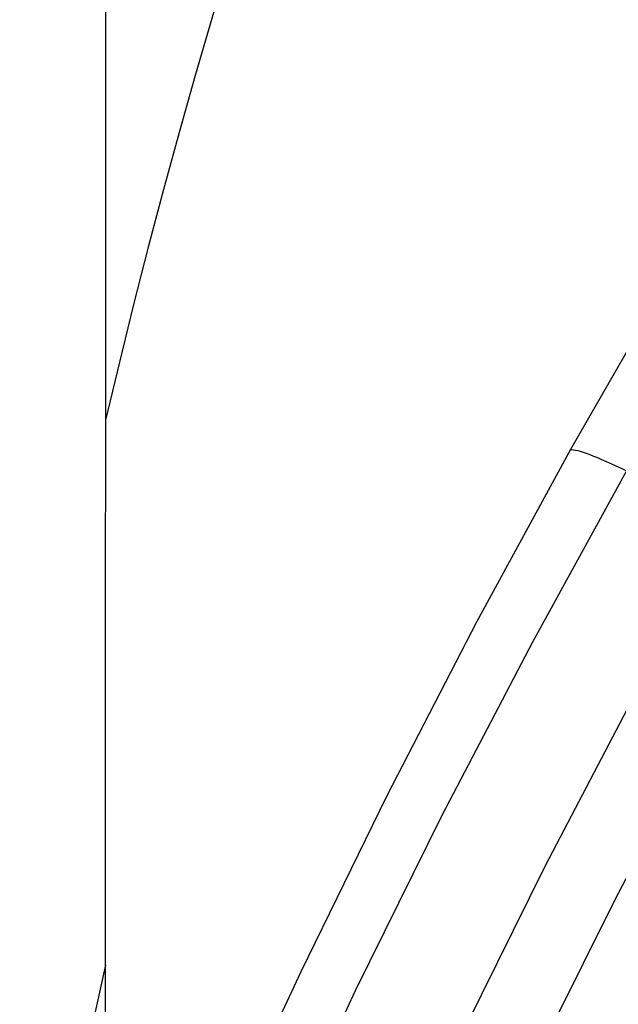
# Model space of a CAD drawing. Extents: x -260 to 296, y -277 to 294.
# Tile 55 of 241: x -213 to -202, y 83 to 102. Entities that reach past the tile are written whole.
import ezdxf

# ---------------------------------------------------------------- set-up
doc = ezdxf.new("R2010")
doc.units = 0
doc.layers.add('PREDEFINITO', color=7, linetype='CONTINUOUS')

msp = doc.modelspace()

# ---------------------------------------------------------------- linework, layer by layer
at = {"layer": 'PREDEFINITO'}
for p, q in [((-211.442, 45.21, 414.112), (-211.416, 122.595, 722.426)), ((-200.486, 96.877, 415.074), (-202.467, 93.421, 414.727)), ((-202.467, 93.421, 414.727), (-204.27, 90.107, 414.428)), ((-201.39, 93.012, 412.737), (-203.201, 89.713, 412.431)), ((-204.27, 90.107, 414.428), (-206.004, 86.752, 414.159)), ((-203.201, 89.713, 412.431), (-204.943, 86.372, 412.156)), ((-201.226, 88.7, 411.815), (-202.952, 85.4, 411.528)), ((-201.615, 84.739, 411.703), (-199.893, 88.032, 412)), ((-206.004, 86.752, 414.159), (-207.666, 83.358, 413.923)), ((-204.943, 86.372, 412.156), (-206.614, 82.99, 411.913)), ((-202.952, 85.4, 411.528), (-204.608, 82.058, 411.273)), ((-203.266, 81.407, 411.439), (-201.615, 84.739, 411.703)), ((-211.429, 83.486, 566.61), (-216.12, 62.19, 571.832)), ((-207.666, 83.358, 413.923), (-209.256, 79.926, 413.722)), ((-206.614, 82.99, 411.913), (-208.214, 79.567, 411.705))]:
    msp.add_line(p, q, dxfattribs=at)
at = {"layer": 'PREDEFINITO', "extrusion": (8.21944e-05, 0.238151, 0.971228)}
for centre, radius in [((68.955, 85.885, 613.304), 155.099), ((69.027, 85.936, 613.304), 146.035)]:
    msp.add_arc(centre, radius, 289.26592, 347.24336, dxfattribs=at)
at = {"layer": 'PREDEFINITO', "extrusion": (-0.493567, -0.865068, -0.089713)}
msp.add_arc((-219.173, 415.151, -18.091), 3.004, 187.1572, 277.2711, dxfattribs=at)

doc.saveas('drawing.dxf')
